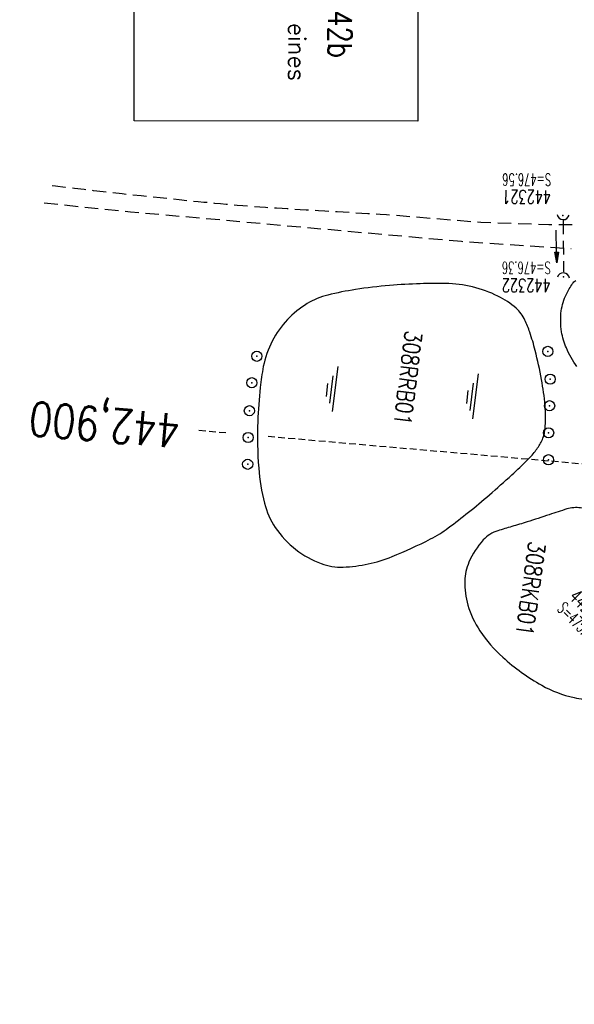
# Model space of a CAD drawing. Extents: x 459406 to 461721, y 413308 to 423218.
# Tile 154 of 256: x 461131 to 461212, y 418547 to 418692. Entities that reach past the tile are written whole.
import ezdxf

# ---------------------------------------------------------------- set-up
doc = ezdxf.new("R2010")
doc.units = 0
doc.header["$LTSCALE"] = 2
doc.header["$MEASUREMENT"] = 0
for name, pattern in [('AUSGEZOGEN', [0]), ('GESTRICH-X2', [1.5, 1, -0.5]), ('GESTRICHELT', [0.75, 0.5, -0.25]), ('STRICHPT-X3', [3, 1.5, -0.75, 0, -0.75])]:
    doc.linetypes.add(name, pattern=pattern)
doc.layers.get('0').update_dxf_attribs({"linetype": 'AUSGEZOGEN'})
for name, color, linetype in [('ACHSE', 1, 'STRICHPT-X3'), ('BW-SCHRIFT', 1, 'AUSGEZOGEN'), ('FBR', 8, 'CONTINUOUS'), ('HEKTOM', 1, 'GESTRICHELT'), ('KANAL', 7, 'GESTRICH-X2'), ('PFEIL', 7, 'CONTINUOUS'), ('RRB', 4, 'AUSGEZOGEN'), ('RRHB', 4, 'AUSGEZOGEN'), ('SCHACHTNR', 6, 'CONTINUOUS'), ('SCHSYMBOL', 7, 'AUSGEZOGEN'), ('TEXTU', 4, 'CONTINUOUS'), ('WEG', 8, 'GESTRICH-X2')]:
    doc.layers.add(name, color=color, linetype=linetype)
doc.styles.add('ROMANS', font='romans.shx', dxfattribs={"width": 0.8})

# ---------------------------------------------------------------- blocks, each defined once
blk = doc.blocks.new('42')
at = {"color": 0}
blk.add_arc((-0.02, -0.31), 0.91, 12.5363, 167.4637, dxfattribs=at)
blk.add_point((0, 0), dxfattribs=at)
blk = doc.blocks.new('PFEIL2')
at = {"color": 0}
for p, q in [((0.88, 0), (-2.4, -0.01)), ((0.88, -0.27), (0.88, 0.28)), ((0.88, 0.28), (2.43, 0.01)), ((0.91, 0.27), (0.88, 0.26)), ((0.97, 0.26), (0.88, 0.25)), ((1.02, 0.25), (0.88, 0.23)), ((1.07, 0.24), (0.88, 0.21)), ((1.13, 0.23), (0.88, 0.19)), ((1.18, 0.22), (0.88, 0.17)), ((1.24, 0.21), (0.88, 0.15)), ((1.29, 0.21), (0.88, 0.14)), ((1.34, 0.2), (0.88, 0.12)), ((1.4, 0.19), (0.88, 0.1)), ((1.45, 0.18), (0.88, 0.08)), ((1.51, 0.17), (0.88, 0.06)), ((1.56, 0.16), (0.88, 0.04)), ((1.61, 0.15), (0.88, 0.02)), ((1.67, 0.14), (0.88, 0.01)), ((1.72, 0.13), (0.88, -0.01)), ((1.78, 0.12), (0.88, -0.03)), ((1.83, 0.11), (0.88, -0.05)), ((1.88, 0.1), (0.88, -0.07)), ((1.94, 0.09), (0.88, -0.09)), ((2.05, 0.08), (0.88, -0.12)), ((1.99, 0.08), (0.88, -0.11)), ((2.1, 0.07), (0.88, -0.14)), ((2.15, 0.06), (0.88, -0.16)), ((2.21, 0.05), (0.88, -0.18)), ((2.26, 0.04), (0.88, -0.2)), ((2.32, 0.03), (0.88, -0.22)), ((2.37, 0.02), (0.88, -0.23)), ((2.42, 0.01), (0.88, -0.25)), ((2.43, 0.01), (0.88, -0.27))]:
    blk.add_line(p, q, dxfattribs=at)
blk = doc.blocks.new('GST')
at = {"color": 0}
blk.add_circle((0, 0), 0.75, dxfattribs=at)
blk.add_point((0, 0), dxfattribs=at)
blk = doc.blocks.new('10')
blk.add_blockref('GST', (0, 0))
blk = doc.blocks.new('WASSER2')
at = {"layer": 'TEXTU'}
for p, q in [((-3.34, 0.01), (3.36, 0.01)), ((-1.9, -0.54), (2.16, -0.54)), ((-0.7, -1.16), (1.24, -1.16))]:
    blk.add_line(p, q, dxfattribs=at)

msp = doc.modelspace()

# ---------------------------------------------------------------- linework, layer by layer
at = {"layer": 'ACHSE', "flags": 128}
msp.add_lwpolyline([(461161.88, 420437.76, -0.000001), (461165.78, 420419.42, -0.000002), (461167.09, 420413.31), (461177.49, 420364.41), (461187.91, 420315.5), (461193.11, 420291.05), (461198.32, 420266.6, 0.000013), (461200.55, 420256.1, -0.000008), (461202.78, 420245.61, -0.000126), (461202.84, 420245.34, -0.000011), (461203.52, 420242.15, -0.001203), (461205.52, 420232.59, -0.000771), (461208.59, 420217.67, -0.001324), (461210.77, 420206.86, -0.001044), (461213.46, 420193.14, -0.001041), (461215.82, 420180.84, -0.001046), (461218.13, 420168.58, -0.001043), (461220.38, 420156.31, -0.00104), (461222.59, 420143.98, -0.00104), (461224.74, 420131.65, -0.001043), (461226.84, 420119.35, -0.001046), (461228.88, 420107.04, -0.001042), (461230.89, 420094.68, -0.001044), (461232.83, 420082.32, -0.001045), (461234.73, 420069.98, -0.001048), (461236.57, 420057.6, -0.00105), (461238.36, 420045.24, -0.001042), (461240.1, 420032.88, -0.00104), (461241.79, 420020.48, -0.001038), (461243.43, 420008.07, -0.00104), (461245.01, 419995.69, -0.001048), (461246.55, 419983.28, -0.001048), (461248.03, 419970.87, -0.001045), (461249.46, 419958.47, -0.001042), (461250.84, 419946.03, -0.00104), (461252.16, 419933.58, -0.001043), (461253.44, 419921.16, -0.001047), (461254.66, 419908.73, -0.001046), (461255.83, 419896.28, -0.001044), (461256.95, 419883.83, -0.001044), (461258.01, 419871.37, -0.001042), (461259.03, 419858.92, -0.001041), (461259.99, 419846.45, -0.001045), (461260.9, 419833.96, -0.00105), (461261.76, 419821.51, -0.001044), (461262.56, 419809.09, -0.001035), (461263.31, 419796.56, -0.001039), (461264.02, 419784.01, -0.001052), (461264.67, 419771.6, -0.001051), (461265.26, 419759.2, -0.001036), (461265.81, 419746.63, -0.001035), (461266.31, 419734.06, -0.001048), (461266.74, 419721.64, -0.001053), (461267.13, 419709.21, -0.001043), (461267.47, 419696.65, -0.001038), (461267.78, 419683.02, -0.001246), (461267.99, 419671.66, -0.000845), (461268.2, 419656.35, -0.001335), (461268.29, 419646.66, -0.000076), (461268.34, 419639.67, -0.000344), (461268.35, 419638.12, -0.000008), (461268.39, 419629.89, 0.000017), (461268.44, 419621.66, 0.000001), (461268.5, 419609.16, -0.000009), (461268.57, 419596.66, -0.000011), (461268.64, 419584.16, 0.000013), (461268.7, 419571.66, 0.000007), (461268.77, 419559.16, -0.00001), (461268.84, 419546.66), (461269.1, 419496.66), (461269.37, 419446.66), (461269.63, 419396.66), (461269.9, 419346.67), (461270.16, 419296.67), (461270.43, 419246.67), (461270.69, 419196.67), (461270.96, 419146.67), (461271.22, 419096.67), (461271.49, 419046.67), (461271.75, 418996.67, -0.00001), (461271.82, 418984.17, 0.000007), (461271.88, 418971.67, 0.000013), (461271.95, 418959.17, -0.00001), (461272.02, 418946.67, -0.00001), (461272.08, 418934.17, 0.00001), (461272.15, 418921.67, 0.00001), (461272.21, 418909.17, -0.00001), (461272.28, 418896.67, -0.00001), (461272.35, 418884.17, 0.00001), (461272.41, 418871.67, 0.00001), (461272.48, 418859.17, -0.000008), (461272.55, 418846.67, -0.000012), (461272.61, 418834.17, 0.000001), (461272.68, 418821.67, 0.000028), (461272.72, 418813.34, -0.000014), (461272.77, 418805, -0.000517), (461272.77, 418803.54, -0.00011), (461272.79, 418796.67, -0.00198), (461272.78, 418786.97, -0.001256), (461272.67, 418771.67, -0.001874), (461272.51, 418760.32, -0.00156), (461272.22, 418746.68, -0.001561), (461271.89, 418734.16, -0.001568), (461271.47, 418721.69, -0.001564), (461270.98, 418709.23, -0.001556), (461270.41, 418696.71, -0.001558), (461269.76, 418684.2, -0.001564), (461269.03, 418671.75, -0.001572), (461268.22, 418659.29, -0.001568), (461267.34, 418646.81, -0.001561), (461266.38, 418634.35, -0.001559), (461265.34, 418621.89, -0.001562), (461264.22, 418609.41, -0.001569), (461263.02, 418597, -0.001568), (461261.75, 418584.58, -0.001563), (461260.4, 418572.14, -0.001556), (461258.97, 418559.71, -0.001558), (461257.46, 418547.31, -0.001565), (461255.88, 418534.9, -0.001566), (461254.22, 418522.52, -0.001565), (461252.48, 418510.16, -0.001561), (461250.66, 418497.77, -0.001562), (461248.77, 418485.4, -0.001565), (461246.8, 418473.07, -0.001567), (461244.75, 418460.75, -0.001565), (461242.63, 418448.42, -0.001562), (461240.43, 418436.12, -0.001561), (461238.15, 418423.83, -0.001563), (461235.79, 418411.54, -0.001567), (461233.36, 418399.29, -0.001565), (461230.85, 418387.07, -0.00156), (461228.26, 418374.82, -0.001559), (461225.6, 418362.59, -0.001563), (461222.86, 418350.41, -0.001567), (461220.05, 418338.24, -0.001564), (461217.16, 418326.07, -0.001562), (461214.19, 418313.92, -0.001563), (461211.15, 418301.8, -0.001563), (461207.62, 418288.1, -0.002038), (461204.84, 418277.61, -0.001089), (461200.88, 418263.05, -0.001658), (461198.22, 418253.5, -0.000013), (461197.53, 418251.04, -0.000228), (461197.49, 418250.9, -0.000007), (461194.46, 418240.17, 0.000006), (461191.43, 418229.44), (461184.63, 418205.39), (461177.83, 418181.33, 0.000005), (461174.44, 418169.3, -0.000005), (461171.04, 418157.27, -0.000019), (461167.64, 418145.24, 0.000019), (461164.24, 418133.21), (461157.44, 418109.15), (461150.65, 418085.09, 0.000005), (461147.25, 418073.06, -0.000001), (461143.85, 418061.03, -0.000002), (461140.45, 418049.01, -0.000002), (461137.05, 418036.98, -0.000015), (461133.65, 418024.95, 0.000019), (461130.25, 418012.92), (461123.46, 417988.86), (461116.66, 417964.8, 0.000001), (461115.31, 417960.01, 0.000001), (461112.35, 417949.55, 0.000375), (461111.88, 417947.88, 0.000088), (461109.88, 417940.74, 0.001331), (461107.28, 417931.38, 0.000846), (461103.25, 417916.63, 0.001238), (461100.29, 417905.61, 0.001041), (461096.83, 417892.47, 0.001036), (461093.69, 417880.37, 0.001036), (461090.61, 417868.26, 0.001038), (461087.57, 417856.12, 0.00104), (461084.59, 417844, 0.001041), (461081.65, 417831.86, 0.001037), (461078.77, 417819.68, 0.001037), (461075.93, 417807.51, 0.001036), (461073.15, 417795.32, 0.001043), (461070.41, 417783.09, 0.001049), (461067.73, 417770.91, 0.00104), (461065.11, 417758.74, 0.001034), (461062.53, 417746.46, 0.00103), (461059.99, 417734.18, 0.001036), (461057.52, 417721.97, 0.001044), (461055.1, 417709.74, 0.001039), (461052.71, 417697.44, 0.00104), (461050.38, 417685.14, 0.001043), (461048.11, 417672.86, 0.001039), (461045.89, 417660.59, 0.001034), (461043.72, 417648.25, 0.001037), (461041.59, 417635.89, 0.001045), (461039.53, 417623.61, 0.001043), (461037.52, 417611.32, 0.001035), (461035.54, 417598.93, 0.001032), (461033.62, 417586.54, 0.001037), (461031.76, 417574.21, 0.001044), (461029.95, 417561.86, 0.001041), (461028.19, 417549.47, 0.001039), (461026.47, 417537.08, 0.00104), (461024.82, 417524.7, 0.001038), (461023.21, 417512.31, 0.001036), (461021.65, 417499.9, 0.001039), (461020.15, 417487.47, 0.001043), (461018.7, 417475.08, 0.001041), (461017.3, 417462.68, 0.001038), (461015.95, 417450.23, 0.001035), (461014.65, 417437.76, 0.00104), (461013.4, 417425.36, 0.001038), (461012.21, 417412.95, 0.001032), (461011.07, 417400.47, 0.001036), (461009.97, 417388, 0.001039), (461008.93, 417375.56, 0.001048), (461007.95, 417363.09, 0.001048), (461007.01, 417350.63, 0.001037), (461005.98, 417336.12, 0.001443), (461005.3, 417325.69, 0.000621), (461004.39, 417310.95, 0.000896), (461003.79, 417300.74, 0.000001), (461003.78, 417300.53, 0.000151), (461003.78, 417300.53, 0.000033), (461003.08, 417288.15, -0.000002), (461002.39, 417275.78), (461000.98, 417250.82), (460999.58, 417225.86), (460996.77, 417175.93), (460993.97, 417126.01, 0), (460992.56, 417101.05, 0), (460991.16, 417076.09), (460988.35, 417026.17, 0.000005), (460987.42, 417009.53, 0.000002), (460985.55, 416976.25)], format="xyb", dxfattribs=at)
at = {"layer": 'BW-SCHRIFT'}
msp.add_lwpolyline([(461189.34, 418718.06), (461189.33, 418676.96), (461147.46, 418676.97), (461147.47, 418718.06)], close=True, dxfattribs=at)
at = {"layer": 'FBR'}
msp.add_lwpolyline([(461163.85, 418068.37, -0.000001), (461160.45, 418056.35, -0.000002)], format="xyb", dxfattribs=at)
at = {"layer": 'HEKTOM'}
for p, q in [((461161, 418630.96), (461156.56, 418631.35)), ((461265.34, 418621.88), (461166.84, 418630.45))]:
    msp.add_line(p, q, dxfattribs=at)
at = {"layer": 'KANAL'}
msp.add_line((461210.75, 418662.28), (461210.81, 418654.72), dxfattribs=at)
at = {"layer": 'RRB'}
msp.add_lwpolyline([(461212.8, 418640.74, -0.051396), (461211.23, 418643.49, -0.065254), (461210.52, 418645.89, -0.071071), (461210.48, 418648.95, -0.084242), (461211.23, 418651.42, -0.03337), (461212.15, 418652.98, -0.091382), (461212.61, 418653.45, -0.031914)], format="xyb", dxfattribs=at)
at = {"layer": 'RRHB', "flags": 128}
for points in [[(461170.06, 418647.67, 0.071156), (461167.83, 418644.52, 0.068556), (461166.51, 418640.74, 0.02466), (461166.04, 418637.67, 0.015225), (461165.69, 418632.65, 0.03066), (461165.83, 418625.78, 0.040113), (461166.68, 418620.6, 0.088874), (461168.28, 418617.01, 0.078326), (461171.33, 418613.76, 0.076527), (461175.04, 418611.69, 0.099387), (461178.28, 418611.18, 0.042683), (461182, 418611.65, 0.043727), (461185.5, 418612.72, 0.021135), (461191.2, 418615.33, 0.043132), (461193.81, 418616.96, 0.008789), (461196.78, 418619.26, 0.008237), (461199.87, 418621.83, 0.007533), (461203.18, 418624.77, 0.01019), (461205.54, 418627.03, 0.037771), (461206.75, 418628.42, 0.042758), (461207.6, 418629.8, 0.093617), (461208.09, 418631.52, 0.047072), (461208.09, 418635.04, 0.020934), (461207.57, 418638.82, 0.018068), (461206.63, 418643.13, 0.019111), (461205.84, 418645.81, 0.02765), (461205.11, 418647.61, 0.101947), (461203.82, 418649.34, 0.067968), (461201.14, 418651.14, 0.054915), (461197.4, 418652.49, 0.054009), (461193.4, 418653, 0.013898), (461189.67, 418652.97, 0.011411), (461185.14, 418652.71, 0.018109), (461180.11, 418652.11, 0.022117), (461176.04, 418651.3, 0.075951), (461172.98, 418650.03, 0.066977)], [(461201.12, 418616.54, 0.131455), (461198.97, 418615.18, 0.084473), (461196.85, 418611.9, 0.096121), (461196.24, 418609.12, 0.076689), (461196.7, 418605.59, 0.076873), (461198.48, 418601.77, 0.062899), (461201.85, 418597.88, 0.053935), (461207.61, 418593.75, 0.075354), (461212.36, 418591.94, 0.022298), (461215.2, 418591.46, 0.026307), (461217.63, 418591.28, 0.051967), (461220.75, 418591.54, 0.085133), (461222.54, 418592.22, 0.144341), (461224.17, 418593.94, 0.102594), (461225.03, 418597.12, 0.016062), (461225.14, 418600.99, 0.029486), (461225.01, 418603.1, 0.000087), (461224.79, 418604.88, -0.000156), (461224.67, 418605.89, -0.000243), (461224.56, 418606.75, 0.00013), (461224.37, 418608.35, 0.053414), (461223.86, 418610.53, 0.030773), (461222.37, 418614.1, 0.097656), (461220.26, 418616.86, 0.085602), (461216.9, 418618.93, 0.059152), (461213.32, 418619.9, 0.110763), (461211.32, 418619.75, 0.008377), (461208.71, 418618.91, -0.006673), (461205.43, 418617.84, -0.005156), (461203.18, 418617.16, 0.005621)]]:
    msp.add_lwpolyline(points, format="xyb", close=True, dxfattribs=at)
at = {"layer": 'WEG', "flags": 128}
msp.add_lwpolyline([(461212.1, 418661.65), (461208.64, 418661.65), (461198.62, 418661.98), (461184.68, 418663.14, -0.001885), (461170.12, 418663.99, -0.009391), (461156.89, 418665.05, -0.005524), (461134.46, 418667.5)], format="xyb", dxfattribs=at)
msp.add_lwpolyline([(461134.19, 418664.88), (461146.89, 418663.59), (461169.1, 418661.61), (461195.74, 418659.22), (461211.96, 418658.14)], dxfattribs=at)

# ---------------------------------------------------------------- block references
at = {"layer": 'PFEIL', "rotation": 270.5569000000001}
msp.add_blockref('PFEIL2', (461209.77, 418658.48), dxfattribs=at)
at = {"layer": 'RRB', "rotation": 263}
for p in [(461177.07, 418637.44), (461197.78, 418636.37)]:
    msp.add_blockref('WASSER2', p, dxfattribs=at)
at = {"layer": 'SCHSYMBOL'}
for name, p, rotation in [('42', (461210.73, 418663.02), 178.0250150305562), ('42', (461210.82, 418653.97), 355.8531999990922), ('10', (461165.54, 418642.27), 265.6357000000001), ('10', (461208.5, 418642.99), 265.6357), ('10', (461164.82, 418638.37), 265.6357000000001), ('10', (461208.83, 418638.9), 265.6357), ('10', (461208.76, 418634.98), 265.6357), ('10', (461164.45, 418634.24), 265.6357000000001), ('10', (461208.61, 418630.99), 265.6357), ('10', (461164.28, 418630.29), 265.6357000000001), ('10', (461164.2, 418626.34), 265.6357000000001), ('10', (461208.59, 418627.01), 265.6357)]:
    msp.add_blockref(name, p, dxfattribs=dict(at, rotation=rotation))

# ---------------------------------------------------------------- texts
at = {"layer": 'BW-SCHRIFT', "style": 'ROMANS'}
msp.add_text('Unterführung eines', height=2.5, rotation=269.9879, dxfattribs=at).set_placement((461170.23, 418715.01))
at = {"layer": 'BW-SCHRIFT', "style": 'ROMANS', "width": 0.8}
msp.add_text('BW N09_B442b', height=3.5, rotation=269.9879, dxfattribs=at).set_placement((461176.09, 418714.91))
at = {"layer": 'HEKTOM', "style": 'ROMANS', "width": 0.8}
msp.add_text('442,900', height=5, rotation=175.0491, dxfattribs=at).set_placement((461154.4, 418633.68))
at = {"layer": 'RRB', "style": 'ROMANS', "width": 0.8}
for s, rotation, p in [('308RRB01', 263, (461187.47, 418646.15)), ('308RKB01', 262, (461205.71, 418615.08))]:
    msp.add_text(s, height=2.5, rotation=rotation, dxfattribs=at).set_placement(p)
at = {"layer": 'SCHACHTNR', "style": 'ROMANS'}
for s, height, rotation, width, p in [('S=476.56', 1.8, 179.7671, 0.6, (461208.99, 418669.2)), ('442321', 2, 179.7671, 0.7, (461208.99, 418666.73)), ('S=476.36', 1.8, 179.9932, 0.6, (461208.93, 418656.21)), ('442322', 2, 179.9932, 0.7, (461208.92, 418653.7)), ('442320', 2, 315.2504, 0.7, (461211.49, 418606.66)), ('S=475.43', 1.8, 315.2504, 0.6, (461209.74, 418604.9))]:
    msp.add_text(s, height=height, rotation=rotation, dxfattribs=dict(at, width=width)).set_placement(p)

doc.saveas('drawing.dxf')
